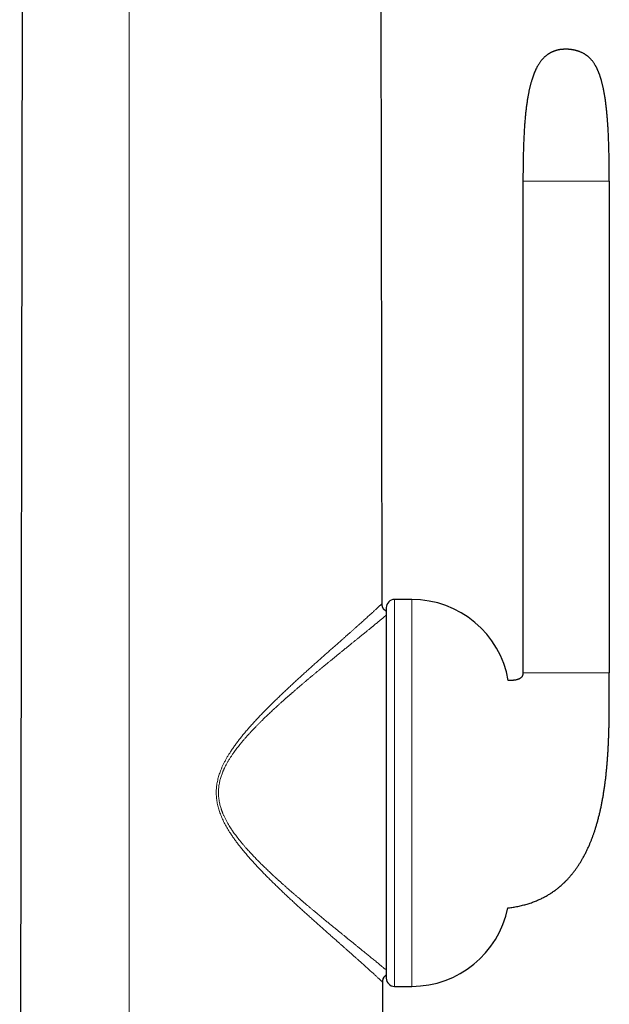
# Model space of a CAD drawing. Header units: millimetres. Extents: x 8 to 303, y 12 to 424.
# Tile 73 of 78: x 267 to 303, y 293 to 353. Entities that reach past the tile are written whole.
import ezdxf

# ---------------------------------------------------------------- set-up
doc = ezdxf.new("R2010")
doc.units = ezdxf.units.MM

msp = doc.modelspace()

# ---------------------------------------------------------------- linework, layer by layer
at = {"color": 7, "linetype": 'Continuous', "lineweight": 30}
for p, q in [((266.879, 252.663), (267.114, 387.206)), ((289.078, 317.174), (288.956, 387.206)), ((301.189, 350.957), (301.196, 350.954)), ((297.71, 343.034), (297.71, 312.934)), ((302.996, 343.034), (302.996, 312.934)), ((289.078, 317.174), (289.077, 317.173)), ((290.901, 317.419), (289.836, 317.419)), ((289.336, 316.919), (289.336, 294.23)), ((289.191, 252.671), (289.119, 293.974)), ((289.836, 293.73), (290.901, 293.73))]:
    msp.add_line(p, q, dxfattribs=at)
at = {"color": 252, "linetype": 'Continuous', "lineweight": 0}
for p, q in [((273.575, 254.38), (273.577, 387.206)), ((289.836, 317.419), (289.836, 293.73)), ((290.901, 317.419), (290.901, 293.73))]:
    msp.add_line(p, q, dxfattribs=at)
at = {"color": 7, "linetype": 'Continuous', "lineweight": 30}
for centre, radius, start, end in [((289.836, 316.919), 0.5, 90, 180), ((290.901, 311.419), 6, 9.96074, 90), ((290.901, 299.73), 6, 270, 348.49869), ((289.836, 294.23), 0.5, 180, 270)]:
    msp.add_arc(centre, radius, start, end, dxfattribs=at)
for points, knots in [([(301.196, 350.954), (301.196, 350.954), (301.196, 350.954), (301.195, 350.955), (301.192, 350.956), (301.189, 350.957), (301.185, 350.958), (301.182, 350.959), (301.177, 350.961), (301.173, 350.963), (301.168, 350.964), (301.164, 350.966), (301.159, 350.968), (301.154, 350.969), (301.15, 350.971), (301.144, 350.973), (301.138, 350.975), (301.13, 350.978), (301.12, 350.981), (301.109, 350.985), (301.099, 350.989), (301.089, 350.992), (301.079, 350.995), (301.07, 350.998), (301.059, 351.002), (301.049, 351.005), (301.038, 351.008), (301.025, 351.012), (301.01, 351.017), (300.991, 351.022), (300.97, 351.028), (300.944, 351.035), (300.915, 351.043), (300.883, 351.051), (300.851, 351.058), (300.823, 351.064), (300.798, 351.069), (300.78, 351.073), (300.763, 351.076), (300.749, 351.079), (300.735, 351.081), (300.72, 351.084), (300.702, 351.086), (300.683, 351.089), (300.666, 351.091), (300.65, 351.094), (300.631, 351.096), (300.608, 351.098), (300.585, 351.101), (300.564, 351.103), (300.542, 351.104), (300.52, 351.106), (300.496, 351.107), (300.469, 351.108), (300.439, 351.109), (300.405, 351.11), (300.37, 351.11), (300.337, 351.11), (300.307, 351.11), (300.278, 351.109), (300.251, 351.109), (300.225, 351.108), (300.198, 351.107), (300.169, 351.106), (300.14, 351.104), (300.113, 351.102), (300.09, 351.1), (300.069, 351.099), (300.05, 351.097), (300.026, 351.094), (300.002, 351.091), (299.979, 351.087), (299.957, 351.084), (299.932, 351.08), (299.905, 351.074), (299.879, 351.069), (299.855, 351.064), (299.831, 351.058), (299.807, 351.052), (299.782, 351.046), (299.757, 351.039), (299.733, 351.031), (299.709, 351.024), (299.686, 351.016), (299.664, 351.009), (299.643, 351.002), (299.623, 350.994), (299.604, 350.987), (299.585, 350.979), (299.566, 350.972), (299.549, 350.965), (299.533, 350.958), (299.518, 350.952), (299.506, 350.946), (299.495, 350.941), (299.485, 350.937), (299.474, 350.931), (299.463, 350.926), (299.452, 350.921), (299.443, 350.916), (299.434, 350.912), (299.428, 350.909), (299.422, 350.906), (299.417, 350.903), (299.412, 350.901), (299.407, 350.898), (299.401, 350.895), (299.396, 350.892), (299.391, 350.89), (299.386, 350.887), (299.382, 350.885), (299.378, 350.883), (299.376, 350.882), (299.375, 350.881)], [0, 0, 0, 0, 0.014658, 0.035816, 0.055616, 0.074044, 0.091089, 0.106471, 0.120501, 0.133173, 0.144481, 0.154614, 0.163328, 0.170625, 0.176514, 0.181509, 0.187607, 0.194977, 0.203553, 0.212929, 0.22163, 0.229536, 0.236682, 0.245076, 0.252617, 0.25933, 0.265845, 0.273198, 0.28163, 0.291121, 0.301285, 0.31284, 0.324788, 0.337011, 0.348488, 0.359202, 0.36569, 0.371944, 0.376203, 0.380208, 0.384159, 0.388071, 0.393144, 0.399382, 0.40403, 0.407806, 0.413062, 0.419722, 0.42621, 0.432125, 0.437325, 0.443718, 0.450164, 0.457249, 0.466091, 0.475939, 0.485517, 0.49451, 0.502906, 0.5106, 0.518383, 0.526117, 0.534031, 0.542545, 0.551746, 0.56093, 0.566969, 0.5722, 0.578011, 0.583876, 0.591724, 0.597996, 0.603048, 0.610551, 0.618697, 0.625895, 0.632868, 0.640003, 0.647432, 0.655266, 0.663522, 0.671699, 0.680044, 0.688946, 0.698395, 0.707479, 0.71509, 0.724444, 0.733825, 0.743788, 0.754221, 0.76445, 0.773256, 0.781166, 0.789169, 0.797328, 0.806445, 0.816776, 0.826908, 0.836507, 0.845153, 0.852804, 0.858883, 0.866318, 0.875137, 0.885354, 0.897233, 0.910592, 0.925444, 0.941799, 0.95967, 0.979066, 1, 1, 1, 1]), ([(302.996, 343.034), (302.996, 343.055), (302.996, 343.097), (302.996, 343.156), (302.996, 343.208), (302.996, 343.254), (302.996, 343.293), (302.996, 343.326), (302.996, 343.352), (302.995, 343.373), (302.995, 343.387), (302.995, 343.398), (302.995, 343.408), (302.995, 343.424), (302.995, 343.448), (302.995, 343.481), (302.995, 343.517), (302.995, 343.556), (302.995, 343.595), (302.994, 343.716), (302.993, 343.911), (302.99, 344.18), (302.986, 344.416), (302.982, 344.63), (302.978, 344.82), (302.974, 345.013), (302.968, 345.21), (302.961, 345.412), (302.953, 345.62), (302.944, 345.832), (302.934, 346.047), (302.922, 346.266), (302.909, 346.486), (302.893, 346.707), (302.876, 346.931), (302.857, 347.157), (302.834, 347.386), (302.809, 347.617), (302.78, 347.847), (302.748, 348.078), (302.712, 348.307), (302.672, 348.533), (302.636, 348.71), (302.608, 348.84), (302.589, 348.922), (302.569, 349.002), (302.55, 349.078), (302.53, 349.15), (302.512, 349.216), (302.493, 349.279), (302.475, 349.339), (302.457, 349.396), (302.44, 349.448), (302.424, 349.495), (302.409, 349.537), (302.396, 349.575), (302.383, 349.608), (302.372, 349.638), (302.364, 349.658), (302.359, 349.67), (302.357, 349.676), (302.355, 349.682), (302.352, 349.688), (302.35, 349.694), (302.347, 349.702), (302.343, 349.711), (302.337, 349.724), (302.33, 349.742), (302.321, 349.764), (302.311, 349.788), (302.301, 349.81), (302.293, 349.828), (302.287, 349.842), (302.282, 349.852), (302.278, 349.861), (302.274, 349.871), (302.268, 349.883), (302.261, 349.897), (302.254, 349.912), (302.242, 349.937), (302.226, 349.969), (302.206, 350.008), (302.186, 350.045), (302.166, 350.083), (302.143, 350.123), (302.116, 350.169), (302.083, 350.22), (302.046, 350.277), (302.004, 350.335), (301.96, 350.394), (301.91, 350.455), (301.856, 350.516), (301.796, 350.577), (301.744, 350.625), (301.699, 350.664), (301.663, 350.694), (301.626, 350.723), (301.587, 350.751), (301.545, 350.78), (301.498, 350.809), (301.448, 350.839), (301.393, 350.868), (301.333, 350.898), (301.267, 350.927), (301.22, 350.945), (301.196, 350.954)], [0, 0, 0, 0, 0.007703, 0.014628, 0.020785, 0.026184, 0.030832, 0.034737, 0.037781, 0.040155, 0.041862, 0.042965, 0.044048, 0.045257, 0.048609, 0.05266, 0.056861, 0.061479, 0.066131, 0.070795, 0.104431, 0.134903, 0.165766, 0.188014, 0.210401, 0.232988, 0.256227, 0.280128, 0.304623, 0.329642, 0.355111, 0.380957, 0.407105, 0.433018, 0.45938, 0.486219, 0.513418, 0.540731, 0.568167, 0.595613, 0.622955, 0.650084, 0.676896, 0.686905, 0.69685, 0.706698, 0.716031, 0.724736, 0.732841, 0.740373, 0.748023, 0.755038, 0.761443, 0.767263, 0.77252, 0.777287, 0.781514, 0.785216, 0.788408, 0.789132, 0.789863, 0.79062, 0.791403, 0.792213, 0.793049, 0.79418, 0.795844, 0.798105, 0.800953, 0.804279, 0.80722, 0.809587, 0.811321, 0.812549, 0.813535, 0.8148, 0.816357, 0.818202, 0.820216, 0.822176, 0.827951, 0.833162, 0.837677, 0.842684, 0.848178, 0.854137, 0.861585, 0.869593, 0.878131, 0.886956, 0.895434, 0.905992, 0.915983, 0.925457, 0.931238, 0.936836, 0.942261, 0.947708, 0.953724, 0.960344, 0.967143, 0.974492, 0.982403, 0.990897, 1, 1, 1, 1]), ([(299.375, 350.881), (299.36, 350.873), (299.333, 350.858), (299.295, 350.835), (299.262, 350.814), (299.234, 350.796), (299.21, 350.779), (299.181, 350.758), (299.144, 350.73), (299.099, 350.694), (299.055, 350.656), (299.012, 350.617), (298.968, 350.573), (298.923, 350.526), (298.877, 350.474), (298.83, 350.418), (298.783, 350.358), (298.737, 350.294), (298.688, 350.221), (298.637, 350.14), (298.585, 350.05), (298.532, 349.949), (298.478, 349.838), (298.424, 349.717), (298.374, 349.595), (298.328, 349.471), (298.285, 349.348), (298.25, 349.238), (298.222, 349.142), (298.198, 349.06), (298.176, 348.979), (298.156, 348.898), (298.136, 348.817), (298.116, 348.734), (298.097, 348.648), (298.077, 348.558), (298.058, 348.464), (298.039, 348.366), (298.02, 348.264), (298.002, 348.158), (297.984, 348.048), (297.966, 347.934), (297.948, 347.816), (297.931, 347.691), (297.914, 347.561), (297.898, 347.425), (297.882, 347.283), (297.866, 347.136), (297.851, 346.982), (297.837, 346.823), (297.824, 346.667), (297.812, 346.516), (297.802, 346.369), (297.792, 346.217), (297.782, 346.06), (297.773, 345.899), (297.765, 345.736), (297.757, 345.572), (297.75, 345.406), (297.744, 345.235), (297.738, 345.059), (297.733, 344.879), (297.728, 344.693), (297.723, 344.503), (297.72, 344.307), (297.717, 344.106), (297.714, 343.9), (297.712, 343.691), (297.711, 343.477), (297.71, 343.257), (297.71, 343.109), (297.71, 343.034)], [0, 0, 0, 0, 0.005981, 0.011327, 0.016041, 0.020121, 0.023566, 0.026435, 0.033199, 0.04036, 0.047103, 0.05419, 0.061639, 0.069466, 0.077846, 0.086665, 0.095947, 0.10551, 0.115086, 0.127645, 0.140222, 0.152812, 0.168841, 0.184852, 0.200815, 0.216696, 0.232457, 0.24806, 0.258458, 0.268752, 0.278931, 0.28898, 0.298908, 0.309114, 0.319764, 0.330847, 0.342401, 0.354443, 0.366988, 0.380053, 0.393408, 0.407298, 0.421741, 0.436754, 0.45268, 0.469239, 0.486451, 0.504336, 0.522916, 0.542213, 0.562249, 0.579487, 0.597266, 0.615598, 0.634497, 0.653977, 0.674053, 0.693539, 0.71358, 0.734187, 0.755374, 0.777153, 0.799537, 0.822539, 0.846172, 0.870451, 0.895388, 0.920535, 0.946343, 0.972827, 1, 1, 1, 1]), ([(289.336, 316.713), (289.334, 316.714), (289.323, 316.718), (289.304, 316.727), (289.279, 316.74), (289.255, 316.755), (289.233, 316.771), (289.21, 316.791), (289.186, 316.815), (289.162, 316.846), (289.14, 316.881), (289.121, 316.919), (289.107, 316.959), (289.095, 317), (289.087, 317.041), (289.083, 317.073), (289.081, 317.095), (289.079, 317.108), (289.078, 317.126), (289.077, 317.148), (289.077, 317.164), (289.077, 317.173)], [0, 0, 0, 0, 0.011288, 0.062661, 0.109208, 0.164463, 0.212603, 0.255961, 0.322281, 0.391368, 0.464116, 0.541285, 0.617695, 0.690743, 0.768018, 0.839593, 0.860748, 0.88307, 0.913135, 0.95192, 1, 1, 1, 1]), ([(289.336, 316.715), (289.329, 316.718), (289.308, 316.726), (289.274, 316.744), (289.237, 316.769), (289.203, 316.799), (289.174, 316.832), (289.148, 316.87), (289.127, 316.911), (289.109, 316.956), (289.095, 317.005), (289.086, 317.058), (289.08, 317.114), (289.079, 317.154), (289.078, 317.174)], [0, 0, 0, 0, 0.039967, 0.122117, 0.201901, 0.280476, 0.359051, 0.438836, 0.520986, 0.606561, 0.696501, 0.791616, 0.892591, 1, 1, 1, 1]), ([(296.78, 298.534), (296.793, 298.536), (296.855, 298.542), (296.963, 298.556), (297.103, 298.577), (297.246, 298.601), (297.393, 298.628), (297.543, 298.66), (297.687, 298.694), (297.826, 298.73), (297.96, 298.768), (298.092, 298.809), (298.223, 298.853), (298.353, 298.899), (298.476, 298.947), (298.595, 298.996), (298.709, 299.046), (298.817, 299.097), (298.924, 299.149), (299.03, 299.204), (299.134, 299.261), (299.232, 299.318), (299.326, 299.375), (299.42, 299.434), (299.515, 299.496), (299.608, 299.561), (299.696, 299.625), (299.778, 299.687), (299.856, 299.748), (299.946, 299.821), (300.048, 299.908), (300.162, 300.011), (300.275, 300.119), (300.389, 300.232), (300.501, 300.352), (300.61, 300.476), (300.717, 300.602), (300.822, 300.735), (300.927, 300.874), (301.03, 301.018), (301.129, 301.167), (301.225, 301.318), (301.318, 301.471), (301.412, 301.637), (301.507, 301.814), (301.602, 302.004), (301.693, 302.197), (301.776, 302.382), (301.85, 302.559), (301.917, 302.728), (301.982, 302.899), (302.043, 303.071), (302.102, 303.245), (302.163, 303.434), (302.225, 303.638), (302.287, 303.858), (302.347, 304.085), (302.403, 304.311), (302.455, 304.535), (302.503, 304.758), (302.549, 304.985), (302.592, 305.217), (302.633, 305.454), (302.672, 305.696), (302.707, 305.935), (302.74, 306.171), (302.769, 306.404), (302.796, 306.641), (302.822, 306.88), (302.845, 307.121), (302.866, 307.361), (302.885, 307.597), (302.901, 307.828), (302.916, 308.056), (302.929, 308.278), (302.941, 308.497), (302.951, 308.723), (302.96, 308.956), (302.969, 309.195), (302.976, 309.427), (302.981, 309.642), (302.985, 309.839), (302.989, 310.02), (302.991, 310.196), (302.993, 310.368), (302.995, 310.536), (302.997, 310.779), (302.998, 311.094), (302.999, 311.412), (302.998, 311.656), (302.998, 311.829), (302.998, 312.004), (302.997, 312.183), (302.997, 312.364), (302.996, 312.55), (302.996, 312.74), (302.996, 312.869), (302.996, 312.934)], [0, 0, 0, 0, 0.002377, 0.010746, 0.018879, 0.026785, 0.035914, 0.044746, 0.053294, 0.061569, 0.069584, 0.077347, 0.08554, 0.093457, 0.101109, 0.108504, 0.115652, 0.122561, 0.129239, 0.136325, 0.143146, 0.14971, 0.156024, 0.162092, 0.168989, 0.175554, 0.181793, 0.187711, 0.193359, 0.198972, 0.207786, 0.2166, 0.225418, 0.234879, 0.244359, 0.253864, 0.263401, 0.272974, 0.283174, 0.293427, 0.303734, 0.31406, 0.324399, 0.334752, 0.346978, 0.35923, 0.371511, 0.383823, 0.394294, 0.404787, 0.415301, 0.425836, 0.436402, 0.447138, 0.460066, 0.473293, 0.486821, 0.50065, 0.513528, 0.526657, 0.540035, 0.553659, 0.567528, 0.581638, 0.595985, 0.609341, 0.622888, 0.636621, 0.650536, 0.664592, 0.678484, 0.692131, 0.705527, 0.718666, 0.731542, 0.74415, 0.756487, 0.770674, 0.784472, 0.797879, 0.810891, 0.82162, 0.832063, 0.842218, 0.852086, 0.861755, 0.871393, 0.893992, 0.916381, 0.926293, 0.936216, 0.946327, 0.956624, 0.967093, 0.977785, 0.98875, 1, 1, 1, 1]), ([(297.71, 312.934), (297.709, 312.925), (297.709, 312.91), (297.708, 312.889), (297.706, 312.872), (297.705, 312.857), (297.702, 312.844), (297.7, 312.83), (297.696, 312.811), (297.689, 312.786), (297.678, 312.754), (297.663, 312.723), (297.644, 312.692), (297.622, 312.663), (297.598, 312.637), (297.572, 312.613), (297.544, 312.592), (297.509, 312.571), (297.469, 312.55), (297.424, 312.531), (297.38, 312.516), (297.333, 312.503), (297.282, 312.492), (297.225, 312.481), (297.173, 312.474), (297.127, 312.469), (297.087, 312.466), (297.047, 312.463), (297.005, 312.461), (296.961, 312.459), (296.909, 312.457), (296.858, 312.457), (296.824, 312.457), (296.81, 312.457)], [0, 0, 0, 0, 0.021741, 0.03977, 0.054438, 0.066844, 0.079196, 0.091614, 0.104107, 0.133615, 0.163776, 0.194732, 0.22671, 0.258636, 0.2896, 0.319938, 0.349914, 0.379729, 0.42366, 0.465766, 0.505762, 0.543297, 0.591484, 0.641503, 0.693411, 0.726908, 0.761108, 0.795989, 0.831535, 0.869403, 0.910967, 0.96488, 1, 1, 1, 1]), ([(289.118, 293.975), (289.118, 293.982), (289.118, 293.996), (289.118, 294.013), (289.119, 294.027), (289.12, 294.038), (289.12, 294.048), (289.121, 294.059), (289.123, 294.076), (289.126, 294.101), (289.132, 294.135), (289.141, 294.17), (289.152, 294.206), (289.166, 294.239), (289.18, 294.267), (289.193, 294.289), (289.206, 294.308), (289.222, 294.329), (289.241, 294.35), (289.265, 294.372), (289.291, 294.392), (289.315, 294.407), (289.33, 294.415), (289.336, 294.418)], [0, 0, 0, 0, 0.043185, 0.076687, 0.100997, 0.120239, 0.140113, 0.160645, 0.181807, 0.242314, 0.304864, 0.378031, 0.450096, 0.51875, 0.58451, 0.62701, 0.669739, 0.718151, 0.773017, 0.834626, 0.903564, 0.960649, 1, 1, 1, 1]), ([(289.119, 293.974), (289.119, 293.994), (289.12, 294.033), (289.126, 294.09), (289.135, 294.143), (289.149, 294.192), (289.166, 294.238), (289.188, 294.279), (289.213, 294.317), (289.243, 294.35), (289.276, 294.38), (289.308, 294.402), (289.329, 294.412), (289.336, 294.416)], [0, 0, 0, 0, 0.116553, 0.226098, 0.329258, 0.426778, 0.519539, 0.608565, 0.695011, 0.780138, 0.865265, 0.951711, 1, 1, 1, 1])]:
    msp.add_open_spline(points, degree=3, knots=knots, dxfattribs=at)
at = {"color": 252, "linetype": 'Continuous', "lineweight": 0}
for points, knots in [([(297.71, 343.034), (297.71, 343.034), (297.71, 343.034), (297.713, 343.034), (297.718, 343.034), (297.725, 343.034), (297.736, 343.034), (297.748, 343.034), (297.764, 343.034), (297.782, 343.034), (297.803, 343.034), (297.827, 343.034), (297.856, 343.034), (297.887, 343.034), (297.923, 343.034), (297.963, 343.034), (298.006, 343.034), (298.055, 343.034), (298.107, 343.034), (298.164, 343.034), (298.225, 343.034), (298.293, 343.034), (298.366, 343.034), (298.446, 343.034), (298.532, 343.034), (298.624, 343.034), (298.723, 343.034), (298.827, 343.034), (298.937, 343.034), (299.052, 343.034), (299.172, 343.034), (299.295, 343.034), (299.422, 343.034), (299.552, 343.034), (299.685, 343.034), (299.819, 343.034), (299.948, 343.034), (300.07, 343.034), (300.184, 343.034), (300.299, 343.034), (300.414, 343.034), (300.528, 343.034), (300.641, 343.034), (300.754, 343.034), (300.865, 343.034), (300.974, 343.034), (301.082, 343.034), (301.188, 343.034), (301.298, 343.034), (301.411, 343.034), (301.527, 343.034), (301.638, 343.034), (301.744, 343.034), (301.843, 343.034), (301.937, 343.034), (302.024, 343.034), (302.106, 343.034), (302.184, 343.034), (302.256, 343.034), (302.324, 343.034), (302.389, 343.034), (302.449, 343.034), (302.506, 343.034), (302.559, 343.034), (302.61, 343.034), (302.657, 343.034), (302.701, 343.034), (302.741, 343.034), (302.778, 343.034), (302.81, 343.034), (302.839, 343.034), (302.865, 343.034), (302.888, 343.034), (302.909, 343.034), (302.927, 343.034), (302.944, 343.034), (302.959, 343.034), (302.971, 343.034), (302.98, 343.034), (302.987, 343.034), (302.992, 343.034), (302.995, 343.034), (302.995, 343.034), (302.996, 343.034)], [0, 0, 0, 0, 0.0242256, 0.0477542, 0.0705876, 0.0927278, 0.1141772, 0.1349385, 0.1538858, 0.1722269, 0.1899652, 0.2071044, 0.2236489, 0.2396039, 0.2549751, 0.2697693, 0.2839945, 0.2976597, 0.3105462, 0.3229145, 0.3347783, 0.3461535, 0.3574112, 0.3681908, 0.3785199, 0.3884304, 0.3979578, 0.4071313, 0.4159767, 0.4245195, 0.432785, 0.4407982, 0.4485837, 0.4561656, 0.4635678, 0.4708134, 0.4779254, 0.4837665, 0.489543, 0.4952673, 0.5009518, 0.5066084, 0.5122493, 0.5178862, 0.5235308, 0.5291951, 0.5348906, 0.5406291, 0.5464224, 0.5534631, 0.5606207, 0.5679165, 0.5753719, 0.5830089, 0.5908584, 0.5989622, 0.607357, 0.6160734, 0.6251364, 0.6345659, 0.6443801, 0.6545954, 0.6652267, 0.676287, 0.6883203, 0.7008475, 0.7138796, 0.7274264, 0.7414966, 0.7560985, 0.7703595, 0.7851054, 0.8003414, 0.8160725, 0.8323032, 0.8510132, 0.8703565, 0.8903386, 0.9109646, 0.9322392, 0.954167, 0.9767525, 1, 1, 1, 1]), ([(289.119, 293.974), (289.119, 293.974), (289.118, 293.976), (289.111, 293.982), (289.101, 293.993), (289.086, 294.008), (289.067, 294.026), (289.044, 294.048), (289.015, 294.076), (288.982, 294.108), (288.942, 294.146), (288.896, 294.188), (288.846, 294.235), (288.79, 294.288), (288.728, 294.346), (288.659, 294.409), (288.585, 294.477), (288.506, 294.549), (288.423, 294.625), (288.337, 294.703), (288.249, 294.783), (288.158, 294.865), (288.064, 294.95), (287.965, 295.038), (287.857, 295.135), (287.738, 295.241), (287.609, 295.357), (287.475, 295.475), (287.338, 295.597), (287.198, 295.722), (287.056, 295.847), (286.915, 295.972), (286.774, 296.097), (286.63, 296.224), (286.483, 296.354), (286.32, 296.498), (286.14, 296.657), (285.942, 296.832), (285.741, 297.01), (285.536, 297.192), (285.329, 297.376), (285.119, 297.563), (284.908, 297.752), (284.695, 297.943), (284.481, 298.136), (284.266, 298.331), (284.049, 298.528), (283.832, 298.727), (283.616, 298.927), (283.4, 299.127), (283.184, 299.33), (282.965, 299.537), (282.745, 299.748), (282.522, 299.963), (282.3, 300.182), (282.078, 300.403), (281.857, 300.628), (281.636, 300.857), (281.424, 301.081), (281.221, 301.3), (281.028, 301.514), (280.837, 301.731), (280.649, 301.952), (280.478, 302.161), (280.322, 302.357), (280.182, 302.54), (280.045, 302.727), (279.912, 302.916), (279.796, 303.091), (279.695, 303.249), (279.61, 303.39), (279.527, 303.533), (279.448, 303.679), (279.373, 303.826), (279.301, 303.977), (279.235, 304.13), (279.175, 304.28), (279.122, 304.428), (279.076, 304.572), (279.035, 304.717), (279, 304.864), (278.971, 305.011), (278.948, 305.159), (278.932, 305.307), (278.923, 305.456), (278.92, 305.607), (278.924, 305.758), (278.935, 305.909), (278.952, 306.059), (278.976, 306.208), (279.006, 306.355), (279.042, 306.5), (279.083, 306.643), (279.13, 306.785), (279.185, 306.937), (279.252, 307.101), (279.33, 307.274), (279.413, 307.445), (279.502, 307.612), (279.596, 307.776), (279.693, 307.938), (279.805, 308.113), (279.932, 308.302), (280.073, 308.501), (280.218, 308.697), (280.366, 308.889), (280.517, 309.077), (280.679, 309.272), (280.853, 309.476), (281.038, 309.686), (281.225, 309.893), (281.423, 310.107), (281.631, 310.327), (281.85, 310.553), (282.07, 310.776), (282.291, 310.996), (282.511, 311.213), (282.731, 311.425), (282.949, 311.634), (283.167, 311.841), (283.385, 312.046), (283.604, 312.25), (283.824, 312.452), (284.041, 312.652), (284.258, 312.849), (284.473, 313.043), (284.686, 313.235), (284.897, 313.424), (285.105, 313.61), (285.312, 313.794), (285.516, 313.976), (285.717, 314.155), (285.915, 314.33), (286.109, 314.501), (286.3, 314.669), (286.486, 314.834), (286.657, 314.985), (286.811, 315.121), (286.951, 315.245), (287.088, 315.366), (287.222, 315.484), (287.351, 315.599), (287.477, 315.711), (287.598, 315.819), (287.716, 315.924), (287.83, 316.025), (287.938, 316.122), (288.041, 316.215), (288.141, 316.304), (288.235, 316.39), (288.326, 316.472), (288.41, 316.548), (288.488, 316.619), (288.56, 316.685), (288.628, 316.748), (288.692, 316.806), (288.749, 316.86), (288.801, 316.908), (288.847, 316.95), (288.889, 316.99), (288.927, 317.026), (288.96, 317.058), (288.99, 317.086), (289.016, 317.112), (289.039, 317.133), (289.056, 317.151), (289.069, 317.163), (289.077, 317.172), (289.078, 317.173), (289.078, 317.174)], [0, 0, 0, 0, 0.004951, 0.009879, 0.014788, 0.019682, 0.024566, 0.029444, 0.034321, 0.039687, 0.045061, 0.050449, 0.055855, 0.061284, 0.067055, 0.072817, 0.078564, 0.084299, 0.090031, 0.095763, 0.101173, 0.106592, 0.112023, 0.117469, 0.122934, 0.129441, 0.135946, 0.142433, 0.148907, 0.155375, 0.161841, 0.167937, 0.174037, 0.180143, 0.186256, 0.192379, 0.200207, 0.208057, 0.215932, 0.223836, 0.231746, 0.239638, 0.247518, 0.25537, 0.263215, 0.271055, 0.278893, 0.286731, 0.294431, 0.302134, 0.309842, 0.317557, 0.325438, 0.33333, 0.341235, 0.349155, 0.357091, 0.365047, 0.373025, 0.380146, 0.387272, 0.394401, 0.40153, 0.408659, 0.414264, 0.419875, 0.425498, 0.43113, 0.436759, 0.44075, 0.444737, 0.448721, 0.452704, 0.456689, 0.460681, 0.464683, 0.468701, 0.472321, 0.475946, 0.479558, 0.48316, 0.486756, 0.49029, 0.493834, 0.497397, 0.500973, 0.504603, 0.508213, 0.511811, 0.515407, 0.519007, 0.522557, 0.526114, 0.52967, 0.533214, 0.537794, 0.54236, 0.546918, 0.551474, 0.556034, 0.5606, 0.565174, 0.571144, 0.577092, 0.583022, 0.588934, 0.594832, 0.600717, 0.607642, 0.614559, 0.621471, 0.628379, 0.636254, 0.64413, 0.652008, 0.659889, 0.66778, 0.675538, 0.683297, 0.691052, 0.698793, 0.706674, 0.714537, 0.722386, 0.730221, 0.738045, 0.745859, 0.753666, 0.761452, 0.769235, 0.777018, 0.784805, 0.7926, 0.800265, 0.807948, 0.815634, 0.823296, 0.829406, 0.835501, 0.841584, 0.847656, 0.85372, 0.859672, 0.865622, 0.871574, 0.877532, 0.883289, 0.889055, 0.894816, 0.900554, 0.906271, 0.911971, 0.917333, 0.922687, 0.928038, 0.93339, 0.938748, 0.943631, 0.948529, 0.953436, 0.958346, 0.963254, 0.968154, 0.973044, 0.978419, 0.983798, 0.989183, 0.994582, 1, 1, 1, 1]), ([(289.336, 316.462), (289.336, 316.462), (289.329, 316.457), (289.316, 316.446), (289.297, 316.429), (289.276, 316.411), (289.255, 316.394), (289.22, 316.364), (289.17, 316.322), (289.101, 316.264), (289.027, 316.202), (288.947, 316.136), (288.861, 316.065), (288.774, 315.993), (288.685, 315.92), (288.596, 315.846), (288.523, 315.787), (288.47, 315.743), (288.437, 315.716), (288.404, 315.689), (288.37, 315.661), (288.336, 315.633), (288.301, 315.605), (288.236, 315.552), (288.139, 315.473), (288.007, 315.366), (287.869, 315.253), (287.725, 315.137), (287.579, 315.019), (287.437, 314.903), (287.298, 314.791), (287.16, 314.68), (287.05, 314.59), (286.97, 314.525), (286.92, 314.485), (286.872, 314.446), (286.826, 314.409), (286.781, 314.373), (286.737, 314.337), (286.659, 314.273), (286.545, 314.181), (286.393, 314.058), (286.237, 313.931), (286.075, 313.799), (285.924, 313.675), (285.784, 313.561), (285.656, 313.456), (285.511, 313.337), (285.401, 313.247), (285.329, 313.187), (285.309, 313.17), (285.288, 313.154), (285.268, 313.137), (285.248, 313.12), (285.227, 313.103), (285.172, 313.057), (285.079, 312.98), (284.948, 312.872), (284.813, 312.759), (284.674, 312.643), (284.53, 312.523), (284.389, 312.404), (284.254, 312.289), (284.128, 312.183), (284.006, 312.078), (283.883, 311.973), (283.754, 311.863), (283.655, 311.777), (283.588, 311.718), (283.553, 311.688), (283.517, 311.657), (283.482, 311.626), (283.448, 311.597), (283.42, 311.572), (283.393, 311.548), (283.364, 311.523), (283.329, 311.492), (283.291, 311.459), (283.251, 311.424), (283.209, 311.387), (283.165, 311.348), (283.119, 311.306), (283.069, 311.262), (283.017, 311.216), (282.964, 311.169), (282.907, 311.118), (282.847, 311.064), (282.785, 311.008), (282.727, 310.955), (282.67, 310.903), (282.616, 310.854), (282.576, 310.818), (282.552, 310.795), (282.541, 310.786), (282.531, 310.776), (282.52, 310.766), (282.507, 310.754), (282.493, 310.741), (282.448, 310.7), (282.377, 310.634), (282.276, 310.54), (282.174, 310.444), (282.073, 310.347), (281.975, 310.254), (281.885, 310.168), (281.803, 310.088), (281.731, 310.017), (281.682, 309.969), (281.655, 309.943), (281.647, 309.935), (281.639, 309.927), (281.631, 309.919), (281.623, 309.911), (281.577, 309.864), (281.493, 309.781), (281.374, 309.659), (281.259, 309.541), (281.148, 309.425), (281.059, 309.33), (280.99, 309.256), (280.941, 309.202), (280.892, 309.148), (280.844, 309.096), (280.798, 309.044), (280.748, 308.988), (280.695, 308.927), (280.62, 308.841), (280.529, 308.735), (280.424, 308.608), (280.323, 308.483), (280.23, 308.365), (280.145, 308.254), (280.087, 308.176), (280.05, 308.126), (280.033, 308.103), (280.017, 308.08), (280.001, 308.057), (279.984, 308.034), (279.968, 308.011), (279.939, 307.97), (279.898, 307.91), (279.846, 307.832), (279.795, 307.755), (279.746, 307.679), (279.7, 307.603), (279.655, 307.529), (279.61, 307.453), (279.555, 307.354), (279.49, 307.232), (279.437, 307.124), (279.403, 307.051), (279.386, 307.014), (279.369, 306.977), (279.353, 306.94), (279.337, 306.903), (279.311, 306.84), (279.276, 306.75), (279.234, 306.634), (279.197, 306.518), (279.164, 306.403), (279.135, 306.287), (279.108, 306.163), (279.086, 306.029), (279.068, 305.887), (279.058, 305.746), (279.054, 305.622), (279.056, 305.514), (279.06, 305.422), (279.066, 305.33), (279.076, 305.238), (279.089, 305.146), (279.104, 305.054), (279.123, 304.954), (279.148, 304.847), (279.179, 304.732), (279.207, 304.64), (279.229, 304.572), (279.245, 304.526), (279.261, 304.48), (279.278, 304.434), (279.296, 304.388), (279.319, 304.33), (279.348, 304.261), (279.383, 304.181), (279.42, 304.1), (279.46, 304.019), (279.501, 303.937), (279.544, 303.855), (279.588, 303.776), (279.643, 303.679), (279.711, 303.566), (279.772, 303.469), (279.813, 303.407), (279.83, 303.38), (279.848, 303.353), (279.866, 303.326), (279.884, 303.299), (279.903, 303.272), (279.922, 303.245), (279.962, 303.187), (280.025, 303.097), (280.114, 302.977), (280.207, 302.854), (280.305, 302.728), (280.39, 302.623), (280.459, 302.538), (280.513, 302.474), (280.567, 302.409), (280.623, 302.344), (280.68, 302.279), (280.734, 302.217), (280.784, 302.16), (280.848, 302.089), (280.929, 301.999), (281.031, 301.889), (281.136, 301.777), (281.241, 301.666), (281.345, 301.558), (281.444, 301.457), (281.514, 301.387), (281.554, 301.347), (281.566, 301.334), (281.579, 301.322), (281.591, 301.309), (281.604, 301.297), (281.642, 301.258), (281.708, 301.194), (281.802, 301.101), (281.901, 301.005), (282.003, 300.906), (282.11, 300.804), (282.211, 300.709), (282.306, 300.62), (282.389, 300.542), (282.45, 300.486), (282.486, 300.453), (282.502, 300.438), (282.516, 300.425), (282.539, 300.404), (282.572, 300.374), (282.617, 300.332), (282.667, 300.287), (282.715, 300.243), (282.761, 300.201), (282.805, 300.162), (282.85, 300.121), (282.898, 300.078), (282.948, 300.033), (283, 299.986), (283.058, 299.934), (283.12, 299.879), (283.183, 299.823), (283.241, 299.772), (283.291, 299.729), (283.331, 299.693), (283.365, 299.664), (283.388, 299.643), (283.401, 299.631), (283.407, 299.627), (283.412, 299.622), (283.417, 299.618), (283.422, 299.613), (283.427, 299.609), (283.447, 299.591), (283.498, 299.547), (283.578, 299.477), (283.686, 299.383), (283.804, 299.281), (283.931, 299.173), (284.052, 299.069), (284.14, 298.994), (284.197, 298.946), (284.225, 298.922), (284.252, 298.899), (284.279, 298.876), (284.306, 298.853), (284.335, 298.829), (284.385, 298.786), (284.457, 298.726), (284.561, 298.638), (284.679, 298.539), (284.808, 298.431), (284.92, 298.338), (285.015, 298.258), (285.075, 298.209), (285.113, 298.177), (285.131, 298.163), (285.148, 298.148), (285.166, 298.134), (285.183, 298.119), (285.2, 298.105), (285.278, 298.04), (285.415, 297.927), (285.609, 297.768), (285.796, 297.614), (285.978, 297.465), (286.154, 297.321), (286.318, 297.188), (286.471, 297.064), (286.612, 296.949), (286.716, 296.865), (286.784, 296.81), (286.819, 296.781), (286.854, 296.753), (286.891, 296.723), (286.969, 296.66), (287.088, 296.564), (287.243, 296.438), (287.394, 296.315), (287.541, 296.196), (287.682, 296.082), (287.805, 295.981), (287.913, 295.894), (288.006, 295.818), (288.106, 295.737), (288.179, 295.678), (288.226, 295.639), (288.241, 295.627), (288.255, 295.616), (288.27, 295.604), (288.284, 295.592), (288.334, 295.552), (288.417, 295.484), (288.529, 295.392), (288.636, 295.304), (288.738, 295.22), (288.834, 295.141), (288.92, 295.069), (288.999, 295.004), (289.069, 294.946), (289.122, 294.902), (289.16, 294.87), (289.184, 294.85), (289.207, 294.83), (289.23, 294.811), (289.252, 294.793), (289.285, 294.765), (289.314, 294.741), (289.333, 294.724), (289.336, 294.721)], [0, 0, 0, 0, 0.000093, 0.002347, 0.004605, 0.006865, 0.009129, 0.011395, 0.017587, 0.02383, 0.030129, 0.036485, 0.042901, 0.049382, 0.055139, 0.06095, 0.066816, 0.068804, 0.070799, 0.0728, 0.074807, 0.076822, 0.078843, 0.080871, 0.087966, 0.095157, 0.102449, 0.109841, 0.117221, 0.124302, 0.130648, 0.137101, 0.143664, 0.145898, 0.148145, 0.150405, 0.152402, 0.154373, 0.156357, 0.158355, 0.1648, 0.171382, 0.178101, 0.184958, 0.191953, 0.197171, 0.202464, 0.207832, 0.215032, 0.215849, 0.216667, 0.217486, 0.218308, 0.219131, 0.219955, 0.220782, 0.225891, 0.23114, 0.236527, 0.242055, 0.247721, 0.253528, 0.258714, 0.26368, 0.268268, 0.27306, 0.278056, 0.283257, 0.284597, 0.285949, 0.287315, 0.288693, 0.290085, 0.291216, 0.292019, 0.293232, 0.294572, 0.296038, 0.297632, 0.299219, 0.300916, 0.30272, 0.304634, 0.306655, 0.308766, 0.310724, 0.313286, 0.315697, 0.317958, 0.320068, 0.322253, 0.324248, 0.32467, 0.325083, 0.325486, 0.325879, 0.326335, 0.326972, 0.327605, 0.331493, 0.335257, 0.339385, 0.343352, 0.347161, 0.350809, 0.353888, 0.356844, 0.359342, 0.359662, 0.359981, 0.360298, 0.360613, 0.360926, 0.361238, 0.36613, 0.370877, 0.375481, 0.37994, 0.384257, 0.386324, 0.388356, 0.390354, 0.392318, 0.394247, 0.396141, 0.39853, 0.400914, 0.405583, 0.41012, 0.414525, 0.418799, 0.422452, 0.426004, 0.426788, 0.427567, 0.42834, 0.429109, 0.429873, 0.430631, 0.431385, 0.434004, 0.43657, 0.439083, 0.441545, 0.443954, 0.446313, 0.44862, 0.451133, 0.455542, 0.459845, 0.460955, 0.462058, 0.463154, 0.464243, 0.465326, 0.466402, 0.469798, 0.473132, 0.476406, 0.479623, 0.482787, 0.486031, 0.489893, 0.493717, 0.497511, 0.501284, 0.503739, 0.506202, 0.508674, 0.511158, 0.513656, 0.516171, 0.518704, 0.521849, 0.525045, 0.528296, 0.529589, 0.530891, 0.532203, 0.533524, 0.534855, 0.536195, 0.538541, 0.540917, 0.543326, 0.545767, 0.548243, 0.550752, 0.553297, 0.555625, 0.559773, 0.564082, 0.564948, 0.565819, 0.566698, 0.567582, 0.568473, 0.56937, 0.570274, 0.571184, 0.575138, 0.579228, 0.583453, 0.587814, 0.592313, 0.594573, 0.596866, 0.599193, 0.601553, 0.603946, 0.606374, 0.608313, 0.610259, 0.614256, 0.618395, 0.622675, 0.627096, 0.631104, 0.635221, 0.638935, 0.639428, 0.639922, 0.640418, 0.640915, 0.641413, 0.641913, 0.645466, 0.649174, 0.653035, 0.657051, 0.66122, 0.665544, 0.66884, 0.67222, 0.675263, 0.675869, 0.676477, 0.677088, 0.677517, 0.679128, 0.680892, 0.682809, 0.684879, 0.686481, 0.688163, 0.689926, 0.69177, 0.693695, 0.695741, 0.697788, 0.70043, 0.702874, 0.705119, 0.707166, 0.708565, 0.709853, 0.711031, 0.711241, 0.711447, 0.711649, 0.711846, 0.71204, 0.71223, 0.712458, 0.714351, 0.71812, 0.721788, 0.726918, 0.731839, 0.736552, 0.741056, 0.742156, 0.743243, 0.744316, 0.745376, 0.746423, 0.747458, 0.748772, 0.752351, 0.755879, 0.761126, 0.766255, 0.771266, 0.774508, 0.7777, 0.778409, 0.779116, 0.77982, 0.780521, 0.78122, 0.781917, 0.782611, 0.790664, 0.798557, 0.806292, 0.813868, 0.821287, 0.828548, 0.834809, 0.840949, 0.846969, 0.848539, 0.8501, 0.851652, 0.8532, 0.855037, 0.862184, 0.869457, 0.876619, 0.883672, 0.890617, 0.897455, 0.902403, 0.907296, 0.912133, 0.918435, 0.919253, 0.92007, 0.920885, 0.921698, 0.92251, 0.92332, 0.930185, 0.936972, 0.943686, 0.950327, 0.9569, 0.963406, 0.96908, 0.974706, 0.980287, 0.982468, 0.984642, 0.98681, 0.988971, 0.991127, 0.993276, 0.998895, 1, 1, 1, 1]), ([(302.996, 312.934), (302.996, 312.934), (302.995, 312.934), (302.994, 312.934), (302.992, 312.934), (302.99, 312.934), (302.986, 312.934), (302.981, 312.934), (302.976, 312.934), (302.97, 312.934), (302.962, 312.934), (302.954, 312.934), (302.944, 312.934), (302.933, 312.934), (302.921, 312.934), (302.908, 312.934), (302.894, 312.934), (302.877, 312.934), (302.858, 312.934), (302.836, 312.934), (302.813, 312.934), (302.787, 312.934), (302.759, 312.934), (302.73, 312.934), (302.699, 312.934), (302.667, 312.934), (302.632, 312.934), (302.596, 312.934), (302.559, 312.934), (302.52, 312.934), (302.481, 312.934), (302.44, 312.934), (302.397, 312.934), (302.352, 312.934), (302.304, 312.934), (302.255, 312.934), (302.204, 312.934), (302.15, 312.934), (302.094, 312.934), (302.035, 312.934), (301.974, 312.934), (301.909, 312.934), (301.842, 312.934), (301.772, 312.934), (301.698, 312.934), (301.622, 312.934), (301.542, 312.934), (301.461, 312.934), (301.377, 312.934), (301.294, 312.934), (301.213, 312.934), (301.135, 312.934), (301.055, 312.934), (300.974, 312.934), (300.892, 312.934), (300.809, 312.934), (300.726, 312.934), (300.641, 312.934), (300.556, 312.934), (300.471, 312.934), (300.385, 312.934), (300.299, 312.934), (300.213, 312.934), (300.127, 312.934), (300.042, 312.934), (299.952, 312.934), (299.859, 312.934), (299.762, 312.934), (299.666, 312.934), (299.572, 312.934), (299.479, 312.934), (299.387, 312.934), (299.296, 312.934), (299.208, 312.934), (299.121, 312.934), (299.037, 312.934), (298.955, 312.934), (298.875, 312.934), (298.798, 312.934), (298.724, 312.934), (298.653, 312.934), (298.585, 312.934), (298.521, 312.934), (298.459, 312.934), (298.401, 312.934), (298.345, 312.934), (298.293, 312.934), (298.244, 312.934), (298.198, 312.934), (298.154, 312.934), (298.113, 312.934), (298.075, 312.934), (298.039, 312.934), (298.006, 312.934), (297.975, 312.934), (297.945, 312.934), (297.918, 312.934), (297.892, 312.934), (297.869, 312.934), (297.847, 312.934), (297.828, 312.934), (297.81, 312.934), (297.794, 312.934), (297.779, 312.934), (297.766, 312.934), (297.755, 312.934), (297.745, 312.934), (297.737, 312.934), (297.729, 312.934), (297.723, 312.934), (297.719, 312.934), (297.715, 312.934), (297.713, 312.934), (297.711, 312.934), (297.71, 312.934), (297.71, 312.934), (297.71, 312.934)], [0, 0, 0, 0, 0.014922, 0.029574, 0.043956, 0.058069, 0.071916, 0.085256, 0.098341, 0.111172, 0.123749, 0.136323, 0.148637, 0.160691, 0.172487, 0.184026, 0.195311, 0.206342, 0.218894, 0.231107, 0.242984, 0.254527, 0.265741, 0.276629, 0.286601, 0.29629, 0.305701, 0.314838, 0.323705, 0.331649, 0.339373, 0.346881, 0.354177, 0.361268, 0.368158, 0.374855, 0.381365, 0.387695, 0.393853, 0.399849, 0.405694, 0.411401, 0.416984, 0.422459, 0.427838, 0.43313, 0.438341, 0.44348, 0.448556, 0.453574, 0.457925, 0.462243, 0.466534, 0.470802, 0.475053, 0.479291, 0.483521, 0.487749, 0.491979, 0.496216, 0.500465, 0.504732, 0.509021, 0.513338, 0.517687, 0.522075, 0.527143, 0.532275, 0.537481, 0.542769, 0.548146, 0.553622, 0.559205, 0.564905, 0.570729, 0.576688, 0.58279, 0.589045, 0.595461, 0.602049, 0.608817, 0.615775, 0.622937, 0.630314, 0.637919, 0.645763, 0.653854, 0.662061, 0.670523, 0.679246, 0.688236, 0.697498, 0.706865, 0.716502, 0.726414, 0.736603, 0.74729, 0.758272, 0.769551, 0.78113, 0.79301, 0.805194, 0.817683, 0.830478, 0.843582, 0.856994, 0.870716, 0.88475, 0.899096, 0.913754, 0.927467, 0.941443, 0.955684, 0.970191, 0.984962, 1, 1, 1, 1])]:
    msp.add_open_spline(points, degree=3, knots=knots, dxfattribs=at)

doc.saveas('drawing.dxf')
